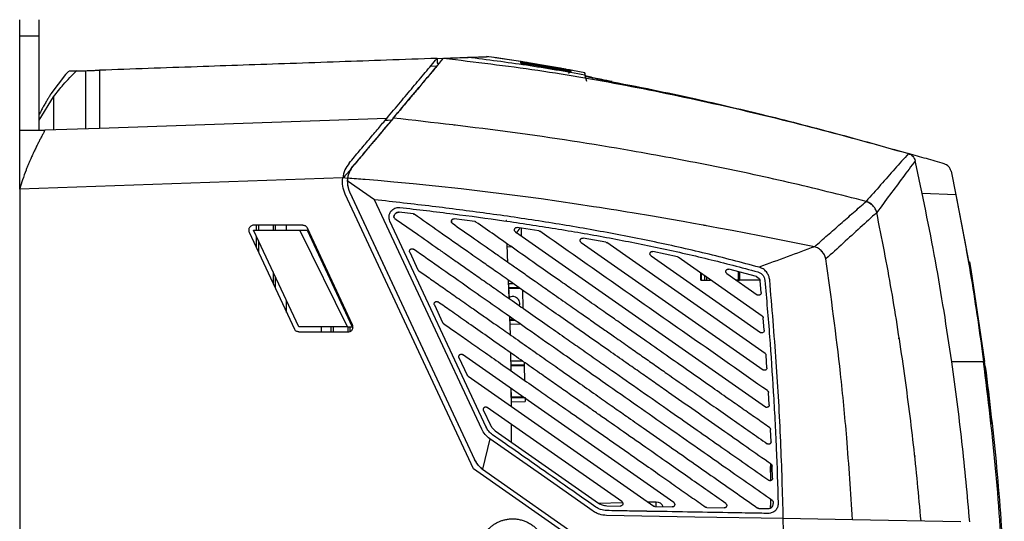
# Model space of a CAD drawing. Extents: x 594 to 1520, y 236 to 1207.
# Tile 2 of 71: x 594 to 797, y 718 to 822. Entities that reach past the tile are written whole.
import ezdxf

# ---------------------------------------------------------------- set-up
doc = ezdxf.new("R2010")
doc.units = 0
doc.header["$LTSCALE"] = 5
doc.layers.get('0').update_dxf_attribs({"linetype": 'CONTINUOUS'})

msp = doc.modelspace()

# ---------------------------------------------------------------- linework, layer by layer
at = {"color": 7, "linetype": 'Continuous'}
for p, q in [((593.61, 818.6), (597.61, 818.6)), ((593.61, 799.14), (593.61, 818.6)), ((597.61, 799.14), (597.61, 818.6)), ((679.75, 813.97), (681.09, 814.01)), ((679.75, 813.97), (679.75, 812.97)), ((679.75, 812.97), (680.23, 812.98)), ((691.48, 814.16), (689.95, 814.34)), ((691.73, 814.12), (691.47, 814.15)), ((697.05, 813.31), (697.05, 813.32)), ((697.05, 813.32), (697.09, 813.31)), ((697.05, 813.31), (697.05, 813.3)), ((697.05, 813.2), (697.05, 813.27)), ((697.13, 813.19), (697.05, 813.27)), ((697.05, 813.26), (697.07, 813.25)), ((697.05, 813.2), (697.05, 813.09)), ((697.05, 812.98), (697.05, 813.12)), ((697.08, 813.31), (697.08, 813.31)), ((698.63, 813.06), (698.55, 812.52)), ((698.63, 813.03), (698.61, 812.9)), ((705.93, 811.69), (698.62, 812.93)), ((698.63, 813.06), (705.93, 811.8)), ((704.47, 812.05), (698.63, 813.06)), ((705.94, 811.79), (698.63, 813.05)), ((698.63, 813.03), (705.94, 811.78)), ((698.63, 812.99), (705.93, 811.75)), ((603.72, 811.31), (603.05, 810.67)), ((605.36, 811.37), (607.23, 811.43)), ((607.23, 799.43), (607.23, 811.43)), ((679.71, 812.36), (678.37, 812.32)), ((698.63, 812.9), (698.6, 812.71)), ((705.93, 811.5), (698.62, 812.7)), ((698.63, 812.9), (705.94, 811.67)), ((705.94, 811.67), (705.91, 811.5)), ((707.34, 811.28), (706.85, 810.87)), ((707.34, 811.4), (707.24, 811.31)), ((707.34, 811.55), (707.34, 811.54)), ((707.34, 811.51), (707.34, 811.46)), ((707.34, 811.4), (707.34, 811.28)), ((707.81, 811.46), (707.49, 811.51)), ((710.28, 810.99), (710.28, 810.73)), ((710.4, 810.34), (710.28, 810.99)), ((600.08, 806.68), (603.1, 810.64)), ((710.28, 810.46), (710.59, 809.24)), ((597.61, 801.21), (600.61, 806.05)), ((600.61, 806.05), (600.61, 799.2)), ((669.38, 801.6), (610.11, 799.53)), ((593.61, 799.14), (597.61, 799.14)), ((597.61, 799.14), (598.82, 799.14)), ((610.11, 799.53), (598.82, 799.14)), ((683.31, 800.34), (683.31, 800.13)), ((661.87, 790.98), (662.4, 791.73)), ((785.84, 790.69), (786.84, 785.82)), ((660.28, 789.31), (593.61, 786.96)), ((660.28, 789.29), (660.36, 789.29)), ((661.27, 789.15), (660.36, 789.29)), ((661.28, 789.22), (661.23, 788.68)), ((666.86, 784.79), (661.23, 788.68)), ((661.31, 789.33), (661.31, 789.22)), ((593.65, 787.12), (593.61, 786.96)), ((593.61, 786.96), (593.61, 614.59)), ((661.54, 786.77), (661.7, 786.4)), ((687.26, 729.29), (660.79, 785.98)), ((661.7, 786.4), (662.22, 785.29)), ((661.7, 786.4), (687.49, 731.17)), ((662.22, 785.29), (687.49, 731.17)), ((688.96, 737.46), (666.86, 784.79)), ((768.32, 784.46), (768.32, 784.46)), ((786.84, 785.82), (779.91, 786.06)), ((786.84, 785.82), (789.41, 772.09)), ((674.82, 781.88), (671.95, 782.21)), ((687.56, 780.29), (683.27, 780.85)), ((652.08, 779.54), (641.88, 779.54)), ((651.2, 758.54), (641.88, 778.54)), ((641.88, 778.54), (651.45, 778.54)), ((642.45, 778.54), (642.45, 779.54)), ((642.91, 779.54), (642.91, 778.54)), ((645.91, 779.54), (645.91, 778.54)), ((646.36, 779.54), (646.36, 778.54)), ((648.71, 778.54), (648.71, 779.54)), ((661.25, 758.54), (651.45, 778.54)), ((651.45, 778.54), (652.91, 778.54)), ((652.91, 778.54), (662.24, 758.54)), ((662.31, 758.96), (652.99, 778.96)), ((689.87, 737.88), (670.03, 780.37)), ((687.56, 780.29), (687.56, 780.29)), ((700.74, 778.39), (696.29, 779.06)), ((697.09, 778.94), (697.13, 777.32)), ((640.97, 778.12), (650.3, 758.12)), ((642.45, 774.94), (642.45, 777.3)), ((642.91, 776.33), (642.91, 773.96)), ((695.93, 778.16), (747.52, 742.03)), ((714.57, 776.03), (709.88, 776.88)), ((684.07, 775.47), (684.07, 775.67)), ((694.23, 775.11), (695.03, 775.13)), ((709.5, 775.98), (747.04, 749.69)), ((747.44, 753.07), (714.77, 775.95)), ((674.12, 773.98), (675.81, 770.35)), ((723.91, 773.22), (746.49, 757.4)), ((729.36, 773.02), (724.3, 774.11)), ((729.36, 773.02), (729.53, 772.94)), ((729.36, 773.02), (729.53, 772.94)), ((746.86, 760.8), (729.53, 772.94)), ((745.69, 768.94), (739.98, 770.46)), ((789.38, 771.99), (789.64, 771.99)), ((789.64, 771.99), (789.91, 770.42)), ((789.91, 770.42), (792.77, 751.45)), ((645.91, 769.89), (645.91, 767.53)), ((646.36, 768.92), (646.36, 766.55)), ((734.17, 768.18), (734.17, 769.69)), ((739.57, 769.57), (745.85, 765.17)), ((741.97, 768.18), (741.97, 769.93)), ((742.17, 769.88), (742.17, 768.18)), ((745.69, 768.95), (746.23, 768.57)), ((694.66, 764.4), (694.52, 768.16)), ((694.67, 764.39), (694.53, 768.15)), ((694.55, 767.51), (695.41, 767.53)), ((694.58, 766.71), (696.52, 766.76)), ((734.17, 768.18), (734.32, 768.18)), ((734.32, 768.18), (735.02, 768.18)), ((735.02, 768.18), (735.38, 768.18)), ((735.38, 768.18), (736.17, 768.18)), ((741.97, 768.18), (741.55, 768.18)), ((741.97, 768.18), (742.17, 768.18)), ((746.39, 768.18), (742.17, 768.18)), ((746.64, 765.63), (746.42, 768.07)), ((697.39, 766.14), (697.48, 762.42)), ((746.64, 765.63), (746.64, 765.58)), ((648.71, 761.52), (648.71, 763.89)), ((679.2, 763.1), (680.89, 759.47)), ((694.88, 756.92), (694.78, 760.65)), ((747.27, 757.85), (747.07, 760.43)), ((661.25, 758.54), (651.2, 758.54)), ((657.83, 758.54), (657.83, 757.54)), ((658.31, 758.54), (658.31, 757.54)), ((661.25, 758.54), (662.24, 758.54)), ((661.31, 758.54), (661.31, 757.64)), ((661.78, 758.54), (661.78, 757.62)), ((694.81, 759.92), (695.8, 759.94)), ((694.83, 759.12), (696.9, 759.17)), ((651.2, 757.54), (661.41, 757.54)), ((774.95, 756.26), (775.1, 756.26)), ((684.28, 752.21), (685.98, 748.59)), ((728.6, 722.31), (685.02, 752.83)), ((695.02, 749.49), (694.96, 753.2)), ((695.03, 749.49), (694.97, 753.19)), ((747.83, 750.13), (747.65, 752.7)), ((695, 751.52), (697.28, 751.57)), ((695.01, 750.72), (697.76, 750.78)), ((697.75, 751.25), (697.76, 750.78)), ((697.76, 750.58), (697.83, 747.52)), ((792.91, 750.4), (792.77, 751.45)), ((794.23, 738.53), (792.91, 750.4)), ((686.14, 748.39), (724.46, 721.56)), ((695.09, 742.12), (695.07, 745.8)), ((695.09, 743.92), (697.92, 743.98)), ((697.92, 743.98), (697.94, 743.19)), ((748.3, 742.47), (748.15, 745.02)), ((748.3, 742.47), (748.15, 745.02)), ((717.88, 722.5), (690.1, 741.95)), ((695.1, 743.12), (697.94, 743.19)), ((689.36, 741.33), (690.78, 738.31)), ((689.86, 737.91), (689.86, 737.83)), ((691.77, 737.12), (713.1, 722.18)), ((748.69, 734.87), (748.57, 737.39)), ((690.63, 735.48), (689.15, 729.19)), ((778.35, 732.01), (778.35, 731.81)), ((688.21, 730.05), (687.49, 731.17)), ((688.21, 730.05), (689.15, 729.19)), ((748.55, 730.32), (748.55, 726.82)), ((748.55, 729.73), (748.55, 729.73)), ((748.55, 728.53), (748.55, 729.73)), ((748.99, 727.33), (748.9, 729.83)), ((713.87, 710.65), (687.26, 729.29)), ((689.15, 729.19), (712.95, 712.53)), ((689.15, 729.19), (712.95, 712.53)), ((748.55, 728.53), (748.55, 728.53)), ((718.07, 722.24), (713.09, 722.13)), ((714.77, 721.64), (717.58, 721.59)), ((724.98, 722.41), (723.3, 722.37)), ((724.73, 721.47), (728.31, 721.4)), ((748.55, 722.99), (748.55, 721.15)), ((748.55, 721.73), (748.55, 721.73)), ((748.55, 721.15), (748.55, 721.73)), ((749.14, 722.33), (749.15, 722.08)), ((735.46, 721.28), (739.04, 721.22)), ((746.19, 721.09), (748.13, 721.06)), ((751.34, 711), (751.22, 719)), ((765.51, 718.75), (751.22, 719)), ((787.88, 718.36), (765.51, 718.75))]:
    msp.add_line(p, q, dxfattribs=at)
at = {"color": 8, "linetype": 'Continuous'}
for p, q in [((697.05, 813.32), (691.73, 814.12)), ((734.32, 768.18), (734.32, 769.59)), ((735.02, 768.18), (735.02, 769.09)), ((735.38, 768.84), (735.38, 768.18)), ((694.59, 766.51), (696.79, 766.56)), ((694.8, 760.12), (695.52, 760.13)), ((655.83, 758.54), (655.83, 757.54)), ((695.01, 750.52), (697.76, 750.58)), ((695.09, 744.12), (697.39, 744.17))]:
    msp.add_line(p, q, dxfattribs=at)
at = {"color": 7, "linetype": 'Continuous', "flags": 128}
for points in [[(710.28, 810.99), (707.71, 811.48), (707.34, 811.55)], [(670.34, 801.2), (669.67, 801.18), (669, 801.16)], [(757.65, 775.1), (746.33, 777.35), (740.66, 778.43), (737.82, 778.96), (736.4, 779.22), (735.69, 779.35), (735.34, 779.42), (735.16, 779.45), (735.07, 779.47), (735.03, 779.48), (735, 779.48), (734.99, 779.48), (734.99, 779.48), (734.98, 779.48), (734.98, 779.48), (734.98, 779.48), (734.98, 779.48), (734.98, 779.48), (734.98, 779.48), (734.98, 779.48), (734.98, 779.48), (734.98, 779.48), (734.98, 779.48), (734.98, 779.49), (734.98, 779.49), (734.97, 779.49), (734.95, 779.49), (734.9, 779.5), (734.74, 779.53), (734.23, 779.62), (732.67, 779.9), (730.54, 780.29), (727.72, 780.78), (724.22, 781.39), (720.02, 782.09), (718.98, 782.26), (717.91, 782.44), (716.8, 782.62), (715.66, 782.8), (714.48, 782.99), (713.27, 783.18), (712.02, 783.37), (708.51, 783.9), (704.92, 784.43), (701.24, 784.96), (697.48, 785.47), (693.63, 785.97), (689.69, 786.46), (684.71, 787.05), (679.43, 787.62), (674.81, 788.09), (670.85, 788.45), (667.55, 788.74), (664.92, 788.95)], [(769.47, 783.79), (769.47, 783.8), (769.46, 783.8)], [(693.99, 780.42), (694.11, 780.55), (694.14, 780.58)], [(697.76, 750.78), (697.76, 750.78), (697.76, 750.77), (697.76, 750.75), (697.76, 750.72), (697.76, 750.69), (697.76, 750.66), (697.76, 750.62), (697.76, 750.58)], [(711.95, 720.54), (701.29, 728.01), (690.63, 735.48)], [(751.22, 719), (732.98, 719.32), (714.74, 719.64)]]:
    msp.add_lwpolyline(points, dxfattribs=at)
at = {"color": 8, "linetype": 'Continuous', "flags": 128}
msp.add_lwpolyline([(725, 721.55), (724.99, 721.89), (724.98, 722.28), (724.98, 722.41)], dxfattribs=at)
at = {"color": 7, "linetype": 'Continuous'}
for centre, start, end in [((695.34, 779.32), 297.1672, 347.2552), ((695.35, 763.32), 67.5517, 117.9882), ((695.35, 763.32), 344.2738, 67.5517), ((725.02, 720.91), 20.8229, 91.3488)]:
    msp.add_arc(centre, 1.5, start, end, dxfattribs=at)
for points, knots in [([(593.61, 818.6), (593.61, 819.07), (593.61, 820.01), (593.61, 821.09), (593.61, 821.82), (593.61, 821.91), (593.61, 821.96)], [0, 0, 0, 0, 0.2500001, 0.5, 0.7500005, 1, 1, 1, 1]), ([(597.61, 818.6), (597.61, 819.07), (597.61, 820.01), (597.61, 821.09), (597.61, 821.82), (597.61, 821.91), (597.61, 821.96)], [0, 0, 0, 0, 0.2500001, 0.5, 0.7500005, 1, 1, 1, 1]), ([(679.75, 813.97), (676.26, 813.84), (669.54, 813.61), (659.44, 813.26), (649.59, 812.91), (639.82, 812.57), (630.03, 812.23), (620.15, 811.88), (613.44, 811.65), (610.11, 811.53)], [0, 0, 0, 0, 0.149995, 0.28901, 0.434176, 0.573508, 0.709619, 0.855623, 1, 1, 1, 1]), ([(669.38, 801.6), (670.32, 802.72), (672.14, 804.89), (674.8, 808.07), (677.37, 811.13), (678.95, 813.01), (679.75, 813.97)], [0, 0, 0, 0, 0.258677, 0.50017, 0.746929, 1, 1, 1, 1]), ([(670.72, 801.65), (671.9, 803.06), (674.27, 805.88), (677.76, 810.04), (679.98, 812.69), (681.09, 814.01)], [0, 0, 0, 0, 0.333754, 0.667131, 1, 1, 1, 1]), ([(681.09, 814.01), (682.09, 814.05), (684.07, 814.12), (686.26, 814.19), (687.84, 814.25), (688.82, 814.28), (688.94, 814.29), (689, 814.29)], [0, 0, 0, 0, 0.2012658, 0.4023332, 0.6025209, 0.8011612, 1, 1, 1, 1]), ([(681.09, 814.01), (682.06, 814.05), (683.98, 814.11), (685.41, 814.16), (686.13, 814.19)], [0, 0, 0, 0, 0.501193, 1, 1, 1, 1]), ([(681.09, 814.01), (687.59, 813.24), (700.57, 811.69), (719.9, 808.31), (739.09, 804.25), (758.15, 799.6), (770.74, 796.09), (777.04, 794.34)], [0, 0, 0, 0, 0.199988, 0.400001, 0.599999, 0.799992, 1, 1, 1, 1]), ([(686.13, 814.19), (686.95, 814.22), (688.59, 814.27), (689.75, 814.32), (689.91, 814.32), (689.94, 814.32)], [0, 0, 0, 0, 0.441107, 0.880981, 1, 1, 1, 1]), ([(710.28, 810.54), (706.27, 811.23), (698.25, 812.63), (690.17, 813.67), (686.13, 814.19)], [0, 0, 0, 0, 0.500008, 1, 1, 1, 1]), ([(689, 814.29), (689.35, 814.3), (690.12, 814.33), (690.22, 814.33), (690.28, 814.33)], [0, 0, 0, 0, 0.454855, 1, 1, 1, 1]), ([(697.05, 813.3), (697.05, 813.3), (696.33, 813.42), (694.98, 813.63), (693.18, 813.91), (692.2, 814.06), (691.66, 814.14)], [0, 0, 0, 0, 0.00138, 0.266931, 0.593568, 1, 1, 1, 1]), ([(698.63, 813.05), (698.43, 813.08), (698.03, 813.14), (697.59, 813.21), (697.32, 813.26), (697.17, 813.28), (697.07, 813.3), (697.06, 813.3), (697.05, 813.31)], [0, 0, 0, 0, 0.249843, 0.499178, 0.624327, 0.749509, 0.87473, 1, 1, 1, 1]), ([(697.05, 813.27), (697.06, 813.27), (697.07, 813.27), (697.17, 813.26), (697.32, 813.24), (697.59, 813.2), (698.03, 813.13), (698.43, 813.07), (698.63, 813.03)], [0, 0, 0, 0, 0.125275, 0.250513, 0.375698, 0.500867, 0.750208, 1, 1, 1, 1]), ([(698.62, 812.93), (698.43, 812.96), (698.03, 813.02), (697.59, 813.1), (697.32, 813.14), (697.17, 813.17), (697.07, 813.19), (697.06, 813.2), (697.05, 813.2)], [0, 0, 0, 0, 0.2498682, 0.4992005, 0.6243359, 0.7495048, 0.8747216, 1, 1, 1, 1]), ([(697.05, 813.12), (697.06, 813.12), (697.07, 813.12), (697.17, 813.11), (697.32, 813.09), (697.59, 813.06), (698.03, 812.99), (698.43, 812.93), (698.63, 812.9)], [0, 0, 0, 0, 0.125264, 0.250507, 0.375701, 0.500896, 0.750243, 1, 1, 1, 1]), ([(698.62, 812.7), (698.42, 812.74), (698.02, 812.8), (697.59, 812.87), (697.32, 812.92), (697.17, 812.95), (697.07, 812.97), (697.06, 812.98), (697.05, 812.98)], [0, 0, 0, 0, 0.249884, 0.499198, 0.624336, 0.749504, 0.874715, 1, 1, 1, 1]), ([(697.09, 813.31), (697.11, 813.31), (697.16, 813.3), (697.52, 813.24), (698.03, 813.16), (698.43, 813.09), (698.63, 813.06)], [0, 0, 0, 0, 0.249839, 0.499773, 0.749843, 1, 1, 1, 1]), ([(600.61, 806.05), (600.94, 806.49), (601.58, 807.33), (602.7, 808.66), (603.93, 810), (604.89, 810.92), (605.36, 811.37)], [0, 0, 0, 0, 0.234216, 0.449464, 0.728439, 1, 1, 1, 1]), ([(605.36, 811.37), (604.82, 811.35), (604.01, 811.32), (603.86, 811.32), (603.81, 811.31)], [0, 0, 0, 0, 0.654178, 1, 1, 1, 1]), ([(607.23, 811.43), (607.45, 811.44), (607.91, 811.46), (608.52, 811.48), (609.05, 811.5), (609.58, 811.52), (610.02, 811.53), (610.08, 811.53), (610.11, 811.53)], [0, 0, 0, 0, 0.149089, 0.29812, 0.431215, 0.564434, 0.797964, 1, 1, 1, 1]), ([(610.11, 811.53), (610.11, 810.92), (610.11, 809.98), (610.11, 808.27), (610.11, 806.8), (610.11, 805.17), (610.11, 803.39), (610.11, 801.49), (610.11, 800.19), (610.11, 799.53)], [0, 0, 0, 0, 0.232245, 0.353876, 0.475428, 0.602314, 0.730794, 0.865137, 1, 1, 1, 1]), ([(679.71, 812.36), (679.43, 812.03), (678.87, 811.36), (678, 810.32), (677.1, 809.25), (676.17, 808.14), (675.32, 807.13), (674.56, 806.23), (673.83, 805.35), (672.91, 804.26), (671.73, 802.85), (670.83, 801.79), (670.34, 801.2)], [0, 0, 0, 0, 0.096904, 0.194621, 0.293446, 0.393667, 0.495559, 0.56396, 0.632701, 0.7256, 0.848814, 1, 1, 1, 1]), ([(706.05, 811.78), (705.88, 811.81), (705.42, 811.89), (704.83, 812), (704.47, 812.06)], [0, 0, 0, 0, 0.384621, 1, 1, 1, 1]), ([(705.93, 811.8), (706.12, 811.77), (706.5, 811.7), (706.98, 811.61), (707.26, 811.56), (707.37, 811.54), (707.38, 811.54), (707.39, 811.54)], [0, 0, 0, 0, 0.249863, 0.499642, 0.74926, 0.874629, 1, 1, 1, 1]), ([(707.34, 811.46), (707.32, 811.46), (707.28, 811.46), (706.96, 811.51), (706.58, 811.58), (706.22, 811.64), (706.03, 811.68), (705.93, 811.69)], [0, 0, 0, 0, 0.249797, 0.499346, 0.74883, 0.874393, 1, 1, 1, 1]), ([(707.34, 811.28), (707.32, 811.28), (707.28, 811.28), (706.96, 811.33), (706.57, 811.39), (706.21, 811.45), (706.02, 811.48), (705.93, 811.5)], [0, 0, 0, 0, 0.249934, 0.499509, 0.749012, 0.874484, 1, 1, 1, 1]), ([(707.34, 811.54), (707.32, 811.54), (707.28, 811.55), (706.97, 811.6), (706.58, 811.67), (706.22, 811.74), (706.03, 811.77), (705.94, 811.79)], [0, 0, 0, 0, 0.249855, 0.499431, 0.748949, 0.874444, 1, 1, 1, 1]), ([(705.94, 811.78), (706.03, 811.76), (706.22, 811.73), (706.58, 811.66), (706.97, 811.59), (707.28, 811.53), (707.32, 811.52), (707.34, 811.51)], [0, 0, 0, 0, 0.1255596, 0.2510446, 0.5005755, 0.7501376, 1, 1, 1, 1]), ([(705.94, 811.67), (706.03, 811.65), (706.22, 811.62), (706.58, 811.55), (706.97, 811.48), (707.28, 811.42), (707.32, 811.4), (707.34, 811.4)], [0, 0, 0, 0, 0.125639, 0.251183, 0.500606, 0.750119, 1, 1, 1, 1]), ([(710.28, 810.67), (710.28, 810.66), (710.28, 810.62), (710.28, 810.57), (710.28, 810.54)], [0, 0, 0, 0, 0.202617, 1, 1, 1, 1]), ([(710.28, 810.54), (710.28, 810.51), (710.28, 810.46), (710.28, 810.41), (710.28, 810.38)], [0, 0, 0, 0, 0.500189, 1, 1, 1, 1]), ([(715.92, 809.18), (715.17, 809.33), (714.3, 809.5), (712.95, 809.77), (711.75, 810.01), (710.54, 810.3), (710.36, 810.37), (710.28, 810.41)], [0, 0, 0, 0, 0.250534, 0.294578, 0.502879, 0.751353, 1, 1, 1, 1]), ([(710.28, 810.38), (710.36, 810.34), (710.49, 810.28), (711.11, 810.13), (711.48, 810.05), (711.69, 810), (711.8, 809.98), (711.85, 809.96), (711.88, 809.96), (711.89, 809.95), (711.9, 809.95), (711.9, 809.95), (711.9, 809.95), (711.9, 809.95), (711.91, 809.95), (711.91, 809.95), (711.91, 809.95), (711.91, 809.95), (711.91, 809.95), (711.91, 809.95), (711.93, 809.94), (712.45, 809.87), (713.71, 809.56), (715.16, 809.29), (715.9, 809.15)], [0, 0, 0, 0, 0.248448, 0.373172, 0.435572, 0.466766, 0.482362, 0.49016, 0.494059, 0.496008, 0.496983, 0.49747, 0.497714, 0.497836, 0.497897, 0.497927, 0.497942, 0.49795, 0.497953, 0.497956, 0.497957, 0.511351, 0.749645, 1, 1, 1, 1]), ([(715.9, 809.15), (719.13, 808.53), (724.89, 807.4), (735.15, 805.19), (747.26, 802.35), (761.89, 798.59), (771.99, 795.76), (777.04, 794.34)], [0, 0, 0, 0, 0.156892, 0.280335, 0.500321, 0.750047, 1, 1, 1, 1]), ([(600.08, 806.68), (599.97, 806.51), (599.77, 806.21), (599.41, 805.62), (599.06, 805.02), (598.77, 804.51), (598.55, 804.13), (598.33, 803.73), (598.03, 803.16), (597.77, 802.67), (597.63, 802.38), (597.61, 802.33)], [0, 0, 0, 0, 0.227429, 0.406412, 0.546882, 0.608764, 0.66929, 0.732137, 0.800593, 0.963417, 1, 1, 1, 1]), ([(661.63, 792.37), (662.33, 793.21), (663.72, 794.86), (665.73, 797.26), (667.65, 799.55), (668.81, 800.93), (669.38, 801.6)], [0, 0, 0, 0, 0.2531361, 0.5017555, 0.7548362, 1, 1, 1, 1]), ([(670.72, 801.65), (669.84, 800.6), (668.08, 798.5), (665.27, 795.16), (663.36, 792.87), (662.4, 791.73)], [0, 0, 0, 0, 0.332734, 0.666029, 1, 1, 1, 1]), ([(670.34, 801.2), (669.77, 800.51), (668.59, 799.12), (666.62, 796.76), (664.54, 794.29), (663.11, 792.58), (662.4, 791.73)], [0, 0, 0, 0, 0.24517, 0.498204, 0.748926, 1, 1, 1, 1]), ([(768.32, 784.46), (762.98, 785.8), (752.29, 788.49), (736.11, 791.92), (717.15, 795.46), (695.36, 798.85), (678.93, 800.72), (670.72, 801.65)], [0, 0, 0, 0, 0.166673, 0.333369, 0.500062, 0.750029, 1, 1, 1, 1]), ([(593.61, 786.96), (593.61, 788.09), (593.61, 790.36), (593.61, 793.62), (593.61, 796.64), (593.61, 798.31), (593.61, 799.14)], [0, 0, 0, 0, 0.249969, 0.499924, 0.749969, 1, 1, 1, 1]), ([(598.82, 799.14), (598.72, 798.95), (598.5, 798.55), (598.16, 797.91), (597.8, 797.23), (597.45, 796.54), (597.09, 795.83), (596.69, 795.01), (596.28, 794.14), (595.93, 793.35), (595.65, 792.72), (595.41, 792.15), (595.17, 791.55), (594.74, 790.46), (594.21, 789), (593.83, 787.72), (593.65, 787.12)], [0, 0, 0, 0, 0.060661, 0.125339, 0.194019, 0.256336, 0.316959, 0.387727, 0.468561, 0.538334, 0.58048, 0.620172, 0.673618, 0.721178, 0.870125, 1, 1, 1, 1]), ([(777.04, 794.34), (776.11, 793.29), (774.25, 791.18), (771.32, 787.86), (769.32, 785.6), (768.32, 784.46)], [0, 0, 0, 0, 0.3333302, 0.6666701, 1, 1, 1, 1]), ([(778.44, 792.85), (777.6, 791.71), (775.91, 789.43), (773.23, 785.84), (771.41, 783.39), (770.5, 782.16)], [0, 0, 0, 0, 0.33333, 0.66667, 1, 1, 1, 1]), ([(777.04, 794.34), (777.21, 794.27), (777.54, 794.14), (777.93, 793.78), (778.27, 793.36), (778.39, 793.02), (778.44, 792.85)], [0, 0, 0, 0, 0.248368, 0.499939, 0.75158, 1, 1, 1, 1]), ([(784.44, 792.21), (783.21, 792.56), (780.74, 793.28), (778.27, 793.99), (777.04, 794.34)], [0, 0, 0, 0, 0.5000543, 1, 1, 1, 1]), ([(786, 751.35), (784.94, 758.31), (782.82, 772.21), (779.9, 785.97), (778.44, 792.85)], [0, 0, 0, 0, 0.5, 1, 1, 1, 1]), ([(661.63, 792.37), (661.3, 791.91), (660.63, 790.99), (660.4, 789.87), (660.28, 789.31)], [0, 0, 0, 0, 0.500157, 1, 1, 1, 1]), ([(661.87, 790.98), (661.62, 790.69), (661.13, 790.13), (660.62, 789.57), (660.36, 789.29)], [0, 0, 0, 0, 0.500055, 1, 1, 1, 1]), ([(661.87, 790.98), (661.73, 790.69), (661.44, 790.11), (661.32, 789.48), (661.27, 789.15)], [0, 0, 0, 0, 0.4947541, 1, 1, 1, 1]), ([(662.4, 791.73), (662.12, 791.35), (661.57, 790.6), (661.38, 789.68), (661.28, 789.22)], [0, 0, 0, 0, 0.500218, 1, 1, 1, 1]), ([(785.83, 790.7), (785.78, 790.87), (785.68, 791.22), (785.36, 791.66), (784.94, 792.01), (784.61, 792.14), (784.44, 792.21)], [0, 0, 0, 0, 0.250165, 0.500065, 0.749906, 1, 1, 1, 1]), ([(660.79, 785.98), (660.58, 786.52), (660.18, 787.59), (660.24, 788.74), (660.28, 789.31)], [0, 0, 0, 0, 0.505724, 1, 1, 1, 1]), ([(661.27, 789.15), (661.24, 788.75), (661.19, 787.94), (661.42, 787.16), (661.54, 786.77)], [0, 0, 0, 0, 0.496886, 1, 1, 1, 1]), ([(661.23, 788.68), (661.24, 788.28), (661.26, 787.5), (661.55, 786.76), (661.7, 786.4)], [0, 0, 0, 0, 0.5089811, 1, 1, 1, 1]), ([(664.92, 788.95), (664.31, 789), (663.1, 789.09), (661.88, 789.18), (661.28, 789.22)], [0, 0, 0, 0, 0.500001, 1, 1, 1, 1]), ([(746.22, 770.87), (742.56, 771.84), (735.18, 773.8), (724, 776.27), (712.73, 778.45), (701.39, 780.35), (690.07, 782), (678.54, 783.48), (670.83, 784.35), (666.86, 784.79)], [0, 0, 0, 0, 0.140795, 0.284071, 0.425729, 0.567626, 0.711591, 0.851382, 1, 1, 1, 1]), ([(757.65, 775.1), (758.55, 775.89), (760.36, 777.48), (763.05, 779.84), (765.72, 782.18), (767.45, 783.7), (768.32, 784.46)], [0, 0, 0, 0, 0.2499983, 0.5000003, 0.7500017, 1, 1, 1, 1]), ([(768.71, 784.32), (768.65, 784.35), (768.52, 784.41), (768.39, 784.44), (768.32, 784.46)], [0, 0, 0, 0, 0.498966, 1, 1, 1, 1]), ([(770.5, 782.16), (770.41, 782.43), (770.24, 782.95), (769.7, 783.59), (769.09, 784.16), (768.58, 784.36), (768.32, 784.46)], [0, 0, 0, 0, 0.250107, 0.499957, 0.750134, 1, 1, 1, 1]), ([(768.32, 784.46), (768.58, 784.37), (769, 784.21), (769.33, 783.9), (769.45, 783.78)], [0, 0, 0, 0, 0.615454, 1, 1, 1, 1]), ([(786.84, 785.82), (787.94, 780.1), (790.13, 768.66), (791.76, 757.12), (792.57, 751.35)], [0, 0, 0, 0, 0.499993, 1, 1, 1, 1]), ([(670.03, 780.37), (669.97, 780.54), (669.84, 780.88), (669.83, 781.42), (669.95, 781.95), (670.21, 782.42), (670.58, 782.8), (671.03, 783.07), (671.54, 783.23), (671.89, 783.21), (672.07, 783.21)], [0, 0, 0, 0, 0.126814, 0.252666, 0.380007, 0.506563, 0.629305, 0.750879, 0.873561, 1, 1, 1, 1]), ([(672.07, 783.21), (675.73, 782.78), (682.89, 781.94), (693.6, 780.49), (704.15, 778.89), (714.72, 777.07), (725.22, 774.99), (735.65, 772.65), (742.54, 770.82), (745.96, 769.91)], [0, 0, 0, 0, 0.147387, 0.28758, 0.431379, 0.5735, 0.715403, 0.858883, 1, 1, 1, 1]), ([(671.07, 780.92), (671.03, 780.95), (670.95, 781.01), (670.88, 781.15), (670.84, 781.29), (670.86, 781.39), (670.87, 781.44)], [0, 0, 0, 0, 0.248976, 0.499903, 0.749274, 1, 1, 1, 1]), ([(670.87, 781.44), (670.91, 781.56), (670.99, 781.79), (671.25, 782.05), (671.59, 782.21), (671.83, 782.21), (671.95, 782.21)], [0, 0, 0, 0, 0.249467, 0.503236, 0.750569, 1, 1, 1, 1]), ([(671.95, 782.21), (671.84, 782.21), (671.62, 782.22), (671.3, 782.08), (671.04, 781.85), (670.91, 781.62), (670.88, 781.48), (670.87, 781.44)], [0, 0, 0, 0, 0.230991, 0.46198, 0.692966, 0.92394, 1, 1, 1, 1]), ([(671.07, 780.92), (672.52, 779.9), (675.52, 777.8), (679.16, 775.25), (682, 773.26), (684.07, 771.81), (686.44, 770.16), (689.12, 768.28), (692.11, 766.19), (695.42, 763.86), (699.08, 761.3), (702.81, 758.69), (706.28, 756.26), (709.57, 753.95), (712.7, 751.76), (716.81, 748.88), (721.88, 745.33), (727.75, 741.23), (733.32, 737.32), (738.47, 733.72), (743.4, 730.27), (746.62, 728.01), (748.2, 726.9)], [0, 0, 0, 0, 0.056421, 0.116759, 0.141535, 0.166916, 0.197204, 0.233702, 0.271209, 0.313357, 0.362786, 0.413258, 0.458357, 0.498083, 0.541143, 0.580188, 0.657786, 0.738287, 0.808363, 0.874629, 0.938508, 1, 1, 1, 1]), ([(674.82, 781.88), (674.86, 781.87), (674.94, 781.86), (675.01, 781.82), (675.05, 781.79)], [0, 0, 0, 0, 0.500003, 1, 1, 1, 1]), ([(675.05, 781.79), (675.03, 781.8), (675, 781.83), (674.92, 781.86), (674.86, 781.87), (674.82, 781.88)], [0, 0, 0, 0, 0.25321, 0.512384, 1, 1, 1, 1]), ([(748.69, 730.22), (747.02, 731.39), (743.62, 733.78), (738.39, 737.44), (733, 741.21), (728.47, 744.38), (724.85, 746.92), (722.06, 748.87), (718.99, 751.02), (715.45, 753.5), (711.46, 756.3), (707.36, 759.16), (703.08, 762.16), (698.93, 765.07), (695.03, 767.8), (691.86, 770.02), (688.92, 772.08), (685.08, 774.77), (680.38, 778.06), (676.74, 780.61), (675.05, 781.79)], [0, 0, 0, 0, 0.067788, 0.138803, 0.213045, 0.287178, 0.323388, 0.360682, 0.400575, 0.448622, 0.504823, 0.563172, 0.615467, 0.679338, 0.73231, 0.774384, 0.808268, 0.852103, 0.930895, 1, 1, 1, 1]), ([(682.74, 780.53), (682.74, 780.53), (682.71, 780.48), (682.7, 780.38), (682.72, 780.3), (682.72, 780.27)], [0, 0, 0, 0, 0.007843, 0.657267, 1, 1, 1, 1]), ([(682.92, 779.94), (682.88, 779.98), (682.79, 780.05), (682.72, 780.21), (682.7, 780.37), (682.73, 780.54), (682.82, 780.68), (682.95, 780.79), (683.1, 780.86), (683.21, 780.85), (683.27, 780.85)], [0, 0, 0, 0, 0.124069, 0.251184, 0.375115, 0.498225, 0.62298, 0.749514, 0.875127, 1, 1, 1, 1]), ([(770.5, 782.16), (769.37, 781.13), (767.1, 779.06), (763.58, 775.84), (761.21, 773.67), (760.02, 772.59)], [0, 0, 0, 0, 0.3333297, 0.6666712, 1, 1, 1, 1]), ([(776.1, 749.94), (775.29, 755.34), (773.67, 766.12), (771.56, 776.82), (770.5, 782.16)], [0, 0, 0, 0, 0.500001, 1, 1, 1, 1]), ([(641.88, 779.54), (641.77, 779.53), (641.58, 779.51), (641.33, 779.39), (641.15, 779.24), (641.02, 779.06), (640.92, 778.85), (640.87, 778.6), (640.88, 778.35), (640.94, 778.19), (640.97, 778.12)], [0, 0, 0, 0, 0.153934, 0.288601, 0.403949, 0.499935, 0.625929, 0.75127, 0.875959, 1, 1, 1, 1]), ([(652.08, 779.54), (652.18, 779.53), (652.37, 779.52), (652.63, 779.39), (652.85, 779.21), (652.94, 779.04), (652.99, 778.96)], [0, 0, 0, 0, 0.250135, 0.499995, 0.749648, 1, 1, 1, 1]), ([(682.92, 779.94), (684.25, 779.01), (687.16, 776.98), (690.74, 774.46), (693.43, 772.58), (694.87, 771.57), (696.07, 770.74), (697.63, 769.64), (699.86, 768.08), (702.82, 766), (706.04, 763.75), (709.07, 761.63), (711.71, 759.78), (714.07, 758.13), (716.63, 756.34), (719.28, 754.48), (722.01, 752.57), (724.6, 750.75), (727.99, 748.38), (732.09, 745.51), (736.6, 742.35), (740.65, 739.51), (744.33, 736.94), (746.72, 735.26), (747.9, 734.44)], [0, 0, 0, 0, 0.061437, 0.134092, 0.165705, 0.1854, 0.20081, 0.220842, 0.257477, 0.303544, 0.357909, 0.406037, 0.443548, 0.479716, 0.514892, 0.561661, 0.602225, 0.640941, 0.68106, 0.758556, 0.830234, 0.889506, 0.945556, 1, 1, 1, 1]), ([(687.56, 780.29), (687.6, 780.28), (687.68, 780.27), (687.74, 780.22), (687.78, 780.2)], [0, 0, 0, 0, 0.499999, 1, 1, 1, 1]), ([(687.78, 780.2), (687.76, 780.21), (687.73, 780.24), (687.65, 780.27), (687.6, 780.28), (687.56, 780.29)], [0, 0, 0, 0, 0.2528003, 0.5115726, 1, 1, 1, 1]), ([(748.36, 737.78), (747.43, 738.43), (745.56, 739.74), (742.73, 741.72), (739.59, 743.92), (736.04, 746.41), (731.95, 749.27), (727.54, 752.36), (723.69, 755.05), (720.55, 757.25), (718.46, 758.72), (716.35, 760.2), (713.89, 761.92), (710.82, 764.07), (707.62, 766.31), (704.24, 768.68), (700.44, 771.34), (696.1, 774.38), (691.81, 777.38), (689.04, 779.32), (687.78, 780.2)], [0, 0, 0, 0, 0.045739, 0.092574, 0.140508, 0.200899, 0.268718, 0.342656, 0.419692, 0.459101, 0.498177, 0.523206, 0.563787, 0.619921, 0.675078, 0.722414, 0.787501, 0.863163, 0.93732, 1, 1, 1, 1]), ([(695.93, 778.16), (695.88, 778.2), (695.8, 778.27), (695.73, 778.43), (695.71, 778.59), (695.74, 778.76), (695.83, 778.9), (695.96, 779.01), (696.12, 779.08), (696.23, 779.07), (696.29, 779.06)], [0, 0, 0, 0, 0.125244, 0.250268, 0.375664, 0.499994, 0.624322, 0.749712, 0.87473, 1, 1, 1, 1]), ([(700.74, 778.39), (700.78, 778.38), (700.85, 778.36), (700.92, 778.32), (700.95, 778.3)], [0, 0, 0, 0, 0.4999873, 1, 1, 1, 1]), ([(747.94, 745.4), (742.74, 749.04), (727.08, 760.01), (711.41, 770.98), (700.95, 778.3)], [0, 0, 0, 0, 0.332014, 1, 1, 1, 1]), ([(709.5, 775.98), (709.46, 776.01), (709.37, 776.09), (709.3, 776.25), (709.28, 776.41), (709.32, 776.58), (709.41, 776.73), (709.54, 776.83), (709.71, 776.89), (709.82, 776.88), (709.88, 776.88)], [0, 0, 0, 0, 0.126047, 0.250198, 0.374884, 0.500031, 0.624901, 0.749784, 0.874839, 1, 1, 1, 1]), ([(674.12, 773.98), (674.1, 774.03), (674.06, 774.13), (674.07, 774.29), (674.13, 774.45), (674.23, 774.58), (674.37, 774.66), (674.49, 774.69), (674.6, 774.7), (674.71, 774.68), (674.79, 774.65), (674.84, 774.62), (674.85, 774.61), (674.85, 774.6), (674.86, 774.6), (674.86, 774.6)], [0, 0, 0, 0, 0.11435, 0.235548, 0.363584, 0.498457, 0.612669, 0.712226, 0.797094, 0.867244, 0.963091, 0.988941, 0.996323, 0.998622, 1, 1, 1, 1]), ([(748.93, 722.73), (747.37, 723.82), (744.2, 726.04), (739.3, 729.47), (733.98, 733.2), (728.15, 737.28), (721.81, 741.72), (715.66, 746.03), (710.12, 749.91), (704.77, 753.65), (698.93, 757.74), (692.98, 761.91), (686.84, 766.21), (681.01, 770.29), (676.82, 773.23), (674.86, 774.6)], [0, 0, 0, 0, 0.063003, 0.128362, 0.198575, 0.278583, 0.364402, 0.455407, 0.527375, 0.589075, 0.671902, 0.763791, 0.830085, 0.920558, 1, 1, 1, 1]), ([(694.37, 771.93), (694.34, 772.57), (694.28, 773.84), (694.22, 775.1), (694.19, 775.71)], [0, 0, 0, 0, 0.512642, 1, 1, 1, 1]), ([(714.57, 776.03), (714.61, 776.03), (714.68, 776.01), (714.74, 775.97), (714.77, 775.95)], [0, 0, 0, 0, 0.500006, 1, 1, 1, 1]), ([(757.65, 775.1), (755.79, 774.41), (752.07, 773.04), (748.17, 771.59), (746.22, 770.87)], [0, 0, 0, 0, 0.500001, 1, 1, 1, 1]), ([(760.02, 772.59), (759.94, 772.88), (759.76, 773.46), (759.17, 774.16), (758.51, 774.79), (757.94, 775), (757.65, 775.1)], [0, 0, 0, 0, 0.250057, 0.499969, 0.75026, 1, 1, 1, 1]), ([(759.6, 773.58), (759.46, 773.78), (759.15, 774.22), (758.5, 774.79), (757.94, 775), (757.65, 775.1)], [0, 0, 0, 0, 0.2856817, 0.6430839, 1, 1, 1, 1]), ([(723.91, 773.22), (723.86, 773.25), (723.78, 773.33), (723.7, 773.49), (723.69, 773.66), (723.73, 773.83), (723.82, 773.97), (723.96, 774.08), (724.13, 774.13), (724.24, 774.12), (724.3, 774.12)], [0, 0, 0, 0, 0.126035, 0.250155, 0.37478, 0.499895, 0.624814, 0.749597, 0.874609, 1, 1, 1, 1]), ([(765.51, 718.75), (765.14, 724.4), (764.48, 734.48), (762.74, 752.45), (761.09, 764.72), (760.02, 772.59)], [0, 0, 0, 0, 0.3135962, 0.5600004, 1, 1, 1, 1]), ([(675.98, 770.16), (675.94, 770.18), (675.87, 770.24), (675.83, 770.32), (675.81, 770.35)], [0, 0, 0, 0, 0.500015, 1, 1, 1, 1]), ([(739.57, 769.57), (739.53, 769.61), (739.44, 769.68), (739.37, 769.85), (739.35, 770.02), (739.39, 770.19), (739.49, 770.34), (739.64, 770.44), (739.78, 770.48), (739.9, 770.48), (739.95, 770.47), (739.98, 770.46)], [0, 0, 0, 0, 0.1251784, 0.2501039, 0.3754888, 0.499647, 0.6238038, 0.7491803, 0.8741255, 0.9375156, 1, 1, 1, 1]), ([(748.41, 768.25), (748.36, 768.55), (748.25, 769.15), (747.75, 769.93), (747.08, 770.56), (746.51, 770.77), (746.22, 770.87)], [0, 0, 0, 0, 0.250735, 0.499999, 0.749265, 1, 1, 1, 1]), ([(675.98, 770.16), (676.79, 769.58), (678.49, 768.39), (681.14, 766.54), (683.99, 764.54), (686.72, 762.63), (689.24, 760.87), (691.78, 759.09), (694.77, 757), (698.2, 754.6), (701.69, 752.15), (705.39, 749.56), (709.11, 746.95), (712.76, 744.39), (715.95, 742.16), (719.06, 739.98), (722.97, 737.24), (727.68, 733.95), (732.72, 730.42), (737.35, 727.18), (741.66, 724.16), (744.5, 722.17), (745.91, 721.18)], [0, 0, 0, 0, 0.035035, 0.072927, 0.113677, 0.157283, 0.189821, 0.221958, 0.266334, 0.317744, 0.36915, 0.416163, 0.476473, 0.528725, 0.57292, 0.613125, 0.66223, 0.740782, 0.815066, 0.878263, 0.939414, 1, 1, 1, 1]), ([(745.96, 769.91), (746.15, 769.84), (746.53, 769.7), (746.98, 769.28), (747.31, 768.76), (747.38, 768.36), (747.41, 768.16)], [0, 0, 0, 0, 0.2508755, 0.4996544, 0.7490158, 1, 1, 1, 1]), ([(746.23, 768.57), (746.28, 768.49), (746.38, 768.34), (746.41, 768.16), (746.42, 768.07)], [0, 0, 0, 0, 0.501585, 1, 1, 1, 1]), ([(751.22, 719), (751.07, 724.31), (750.76, 735.1), (749.81, 751.52), (748.88, 762.62), (748.41, 768.25)], [0, 0, 0, 0, 0.32295, 0.656218, 1, 1, 1, 1]), ([(747.41, 768.16), (747.75, 764.28), (748.41, 756.62), (749.18, 745.07), (749.79, 733.6), (750.03, 725.91), (750.15, 722.11)], [0, 0, 0, 0, 0.2530155, 0.5000037, 0.7525385, 1, 1, 1, 1]), ([(746.64, 765.58), (746.64, 765.55), (746.63, 765.49), (746.6, 765.37), (746.52, 765.24), (746.39, 765.14), (746.24, 765.09), (746.1, 765.08), (745.96, 765.1), (745.89, 765.15), (745.85, 765.17)], [0, 0, 0, 0, 0.076763, 0.185596, 0.326367, 0.498901, 0.631691, 0.752259, 0.882934, 1, 1, 1, 1]), ([(679.2, 763.1), (679.18, 763.15), (679.14, 763.25), (679.16, 763.42), (679.22, 763.57), (679.33, 763.7), (679.47, 763.78), (679.63, 763.82), (679.8, 763.8), (679.89, 763.75), (679.94, 763.72)], [0, 0, 0, 0, 0.124984, 0.249968, 0.374954, 0.499947, 0.624945, 0.749952, 0.874969, 1, 1, 1, 1]), ([(739.33, 722.13), (738.11, 722.98), (735.66, 724.7), (731.91, 727.32), (727.85, 730.17), (723.28, 733.37), (718.3, 736.85), (714.17, 739.75), (711.02, 741.95), (708.76, 743.53), (706.32, 745.25), (703.68, 747.09), (700.72, 749.17), (697.45, 751.46), (693.67, 754.1), (689.78, 756.83), (685.99, 759.48), (682.77, 761.73), (680.82, 763.1), (679.94, 763.72)], [0, 0, 0, 0, 0.06165, 0.123878, 0.189221, 0.266863, 0.35472, 0.440711, 0.475575, 0.513601, 0.554788, 0.599138, 0.64665, 0.704676, 0.764107, 0.837515, 0.9013, 0.955461, 1, 1, 1, 1]), ([(746.86, 760.8), (746.89, 760.78), (746.94, 760.74), (747.01, 760.65), (747.05, 760.54), (747.06, 760.47), (747.07, 760.43)], [0, 0, 0, 0, 0.24933, 0.499754, 0.748081, 1, 1, 1, 1]), ([(651.2, 757.54), (651.11, 757.55), (650.92, 757.56), (650.66, 757.68), (650.44, 757.87), (650.34, 758.03), (650.3, 758.12)], [0, 0, 0, 0, 0.2501352, 0.4999957, 0.7496488, 1, 1, 1, 1]), ([(661.41, 757.54), (661.51, 757.55), (661.71, 757.56), (661.95, 757.69), (662.13, 757.83), (662.27, 758.01), (662.36, 758.21), (662.41, 758.45), (662.41, 758.71), (662.35, 758.87), (662.31, 758.96)], [0, 0, 0, 0, 0.153936, 0.288604, 0.403954, 0.499943, 0.619526, 0.736801, 0.862976, 1, 1, 1, 1]), ([(681.06, 759.27), (681.03, 759.3), (680.96, 759.35), (680.91, 759.43), (680.89, 759.47)], [0, 0, 0, 0, 0.499997, 1, 1, 1, 1]), ([(681.06, 759.27), (681.85, 758.72), (683.55, 757.53), (686.3, 755.6), (689.45, 753.4), (692.99, 750.92), (696.76, 748.28), (700.38, 745.74), (704.41, 742.92), (708.63, 739.97), (713.25, 736.73), (717.61, 733.68), (721.77, 730.76), (725.57, 728.1), (728.96, 725.73), (732.1, 723.53), (734.16, 722.08), (735.18, 721.37)], [0, 0, 0, 0, 0.043604, 0.094473, 0.152606, 0.218002, 0.290663, 0.361467, 0.418916, 0.513822, 0.595245, 0.675229, 0.755467, 0.825865, 0.88569, 0.94346, 1, 1, 1, 1]), ([(747.27, 757.85), (747.27, 757.82), (747.28, 757.75), (747.25, 757.63), (747.17, 757.49), (747.04, 757.37), (746.88, 757.31), (746.72, 757.31), (746.59, 757.34), (746.52, 757.38), (746.49, 757.4)], [0, 0, 0, 0, 0.078357, 0.187756, 0.328073, 0.499124, 0.645948, 0.778394, 0.896417, 1, 1, 1, 1]), ([(684.28, 752.21), (684.26, 752.26), (684.23, 752.37), (684.24, 752.54), (684.3, 752.69), (684.41, 752.81), (684.55, 752.9), (684.71, 752.93), (684.88, 752.92), (684.97, 752.86), (685.02, 752.83)], [0, 0, 0, 0, 0.124999, 0.249999, 0.375001, 0.499999, 0.624998, 0.749998, 0.874996, 1, 1, 1, 1]), ([(747.44, 753.07), (747.47, 753.05), (747.53, 753), (747.59, 752.91), (747.64, 752.81), (747.65, 752.73), (747.65, 752.7)], [0, 0, 0, 0, 0.249608, 0.499981, 0.748167, 1, 1, 1, 1]), ([(747.83, 750.13), (747.83, 750.08), (747.83, 749.99), (747.77, 749.86), (747.69, 749.74), (747.58, 749.65), (747.45, 749.6), (747.31, 749.59), (747.16, 749.61), (747.08, 749.66), (747.04, 749.69)], [0, 0, 0, 0, 0.124581, 0.250999, 0.376015, 0.498894, 0.622704, 0.749742, 0.877313, 1, 1, 1, 1]), ([(779.64, 718.51), (779.17, 723.76), (778.21, 734.26), (776.8, 744.72), (776.1, 749.94)], [0, 0, 0, 0, 0.5, 1, 1, 1, 1]), ([(789.69, 718.33), (789.2, 723.85), (788.22, 734.88), (786.74, 745.86), (786, 751.35)], [0, 0, 0, 0, 0.5, 1, 1, 1, 1]), ([(792.57, 751.35), (791.53, 751.35), (789.44, 751.35), (787.15, 751.35), (786, 751.35)], [0, 0, 0, 0, 0.4999993, 1, 1, 1, 1]), ([(796.75, 705.89), (796.27, 713.49), (795.33, 728.69), (793.49, 743.8), (792.57, 751.35)], [0, 0, 0, 0, 0.500006, 1, 1, 1, 1]), ([(792.91, 750.4), (793.75, 743.44), (795.45, 729.37), (796.37, 715.23), (796.83, 708.09)], [0, 0, 0, 0, 0.495101, 1, 1, 1, 1]), ([(686.14, 748.39), (686.11, 748.41), (686.04, 748.47), (686, 748.55), (685.98, 748.59)], [0, 0, 0, 0, 0.500006, 1, 1, 1, 1]), ([(695.1, 742.11), (695.1, 742.96), (695.09, 744.19), (695.08, 745.42), (695.08, 745.79)], [0, 0, 0, 0, 0.694495, 1, 1, 1, 1]), ([(747.94, 745.4), (747.97, 745.37), (748.03, 745.32), (748.09, 745.23), (748.14, 745.13), (748.15, 745.05), (748.15, 745.02)], [0, 0, 0, 0, 0.249617, 0.499976, 0.748169, 1, 1, 1, 1]), ([(689.36, 741.33), (689.35, 741.38), (689.31, 741.48), (689.32, 741.64), (689.38, 741.8), (689.49, 741.93), (689.63, 742.01), (689.79, 742.05), (689.96, 742.03), (690.06, 741.98), (690.1, 741.95)], [0, 0, 0, 0, 0.118725, 0.241636, 0.368728, 0.500001, 0.625002, 0.749999, 0.874996, 1, 1, 1, 1]), ([(748.3, 742.47), (748.3, 742.42), (748.3, 742.33), (748.24, 742.2), (748.16, 742.08), (748.05, 742), (747.92, 741.95), (747.78, 741.94), (747.64, 741.96), (747.56, 742.01), (747.52, 742.03)], [0, 0, 0, 0, 0.124593, 0.250987, 0.376003, 0.498904, 0.622707, 0.749746, 0.877412, 1, 1, 1, 1]), ([(691.2, 736.3), (690.92, 736.53), (690.37, 736.97), (690.03, 737.59), (689.87, 737.88)], [0, 0, 0, 0, 0.516296, 1, 1, 1, 1]), ([(691.77, 737.12), (691.56, 737.29), (691.15, 737.62), (690.9, 738.08), (690.78, 738.31)], [0, 0, 0, 0, 0.515464, 1, 1, 1, 1]), ([(695.09, 734.8), (695.09, 735.36), (695.1, 736.58), (695.1, 737.8), (695.1, 738.45)], [0, 0, 0, 0, 0.4616299, 1, 1, 1, 1]), ([(748.36, 737.78), (748.39, 737.76), (748.45, 737.71), (748.51, 737.61), (748.56, 737.51), (748.57, 737.43), (748.57, 737.39)], [0, 0, 0, 0, 0.2503321, 0.4999546, 0.7481707, 1, 1, 1, 1]), ([(690.63, 735.48), (690.28, 735.76), (689.6, 736.31), (689.18, 737.08), (688.96, 737.46)], [0, 0, 0, 0, 0.500004, 1, 1, 1, 1]), ([(712.53, 721.36), (711.22, 722.28), (707.66, 724.77), (700.55, 729.75), (694.75, 733.81), (691.2, 736.3)], [0, 0, 0, 0, 0.184527, 0.500001, 1, 1, 1, 1]), ([(748.69, 734.87), (748.69, 734.82), (748.68, 734.73), (748.63, 734.6), (748.55, 734.48), (748.43, 734.4), (748.3, 734.35), (748.16, 734.34), (748.02, 734.36), (747.94, 734.41), (747.9, 734.44)], [0, 0, 0, 0, 0.124729, 0.251955, 0.377318, 0.499966, 0.62215, 0.748019, 0.875182, 1, 1, 1, 1]), ([(687.49, 731.17), (687.69, 730.8), (688.11, 730.03), (688.79, 729.48), (689.15, 729.19)], [0, 0, 0, 0, 0.480996, 1, 1, 1, 1]), ([(748.69, 730.22), (748.72, 730.2), (748.78, 730.15), (748.84, 730.06), (748.89, 729.95), (748.89, 729.87), (748.9, 729.83)], [0, 0, 0, 0, 0.250049, 0.489937, 0.737617, 1, 1, 1, 1]), ([(748.99, 727.33), (748.99, 727.28), (748.98, 727.19), (748.93, 727.06), (748.84, 726.95), (748.73, 726.87), (748.61, 726.82), (748.47, 726.8), (748.33, 726.83), (748.25, 726.87), (748.2, 726.9)], [0, 0, 0, 0, 0.124922, 0.249852, 0.374787, 0.499725, 0.614569, 0.736228, 0.864711, 1, 1, 1, 1]), ([(713.1, 722.18), (713.34, 722.04), (713.85, 721.73), (714.45, 721.67), (714.77, 721.64)], [0, 0, 0, 0, 0.465595, 1, 1, 1, 1]), ([(717.88, 722.5), (717.92, 722.47), (718, 722.4), (718.07, 722.25), (718.1, 722.09), (718.07, 721.93), (718, 721.79), (717.89, 721.68), (717.74, 721.6), (717.64, 721.59), (717.58, 721.59)], [0, 0, 0, 0, 0.123577, 0.250229, 0.374928, 0.499964, 0.624244, 0.74994, 0.874433, 1, 1, 1, 1]), ([(724.73, 721.47), (724.68, 721.47), (724.58, 721.48), (724.5, 721.53), (724.46, 721.56)], [0, 0, 0, 0, 0.500012, 1, 1, 1, 1]), ([(728.6, 722.31), (728.65, 722.28), (728.73, 722.21), (728.8, 722.06), (728.83, 721.91), (728.8, 721.75), (728.73, 721.6), (728.61, 721.49), (728.47, 721.41), (728.36, 721.41), (728.31, 721.4)], [0, 0, 0, 0, 0.12254, 0.250369, 0.375667, 0.500092, 0.624505, 0.749791, 0.874792, 1, 1, 1, 1]), ([(739.33, 722.13), (739.37, 722.09), (739.45, 722.02), (739.53, 721.88), (739.55, 721.72), (739.53, 721.56), (739.45, 721.41), (739.34, 721.3), (739.2, 721.23), (739.09, 721.22), (739.04, 721.22)], [0, 0, 0, 0, 0.125004, 0.250002, 0.375003, 0.500002, 0.625001, 0.750005, 0.874996, 1, 1, 1, 1]), ([(750.15, 722.11), (750.12, 721.84), (750.08, 721.31), (749.62, 720.63), (749.06, 720.25), (748.54, 720.08), (748.26, 720.06), (748.11, 720.06)], [0, 0, 0, 0, 0.24528, 0.490573, 0.736981, 0.866568, 1, 1, 1, 1]), ([(748.13, 721.06), (748.25, 721.07), (748.45, 721.08), (748.69, 721.21), (748.89, 721.37), (749.04, 721.58), (749.13, 721.83), (749.14, 722), (749.15, 722.08)], [0, 0, 0, 0, 0.227338, 0.361795, 0.507504, 0.694334, 0.837266, 1, 1, 1, 1]), ([(748.93, 722.73), (748.96, 722.71), (749.01, 722.66), (749.08, 722.57), (749.13, 722.46), (749.14, 722.38), (749.14, 722.33)], [0, 0, 0, 0, 0.230586, 0.474107, 0.730584, 1, 1, 1, 1]), ([(714.74, 719.64), (714.24, 719.69), (713.66, 719.74), (712.96, 719.99), (712.59, 720.16), (712.24, 720.35), (712.03, 720.49), (711.95, 720.54)], [0, 0, 0, 0, 0.499154, 0.585692, 0.749002, 0.907452, 1, 1, 1, 1]), ([(714.75, 720.64), (714.32, 720.68), (713.53, 720.76), (712.84, 721.17), (712.53, 721.36)], [0, 0, 0, 0, 0.538927, 1, 1, 1, 1]), ([(748.11, 720.06), (747.81, 720.06), (746.94, 720.08), (744.16, 720.13), (738.9, 720.22), (731.43, 720.33), (725.87, 720.49), (723.09, 720.49), (723.09, 720.49), (723.09, 720.49), (723.09, 720.49), (723.09, 720.49), (723.09, 720.49), (723.09, 720.49), (723.09, 720.49), (723.08, 720.49), (723.07, 720.49), (723.06, 720.49), (723.02, 720.5), (722.94, 720.5), (722.79, 720.5), (722.5, 720.5), (721.9, 720.51), (720.69, 720.54), (718.25, 720.58), (716.16, 720.62), (714.75, 720.64)], [0, 0, 0, 0, 0.027385, 0.078182, 0.250008, 0.50001, 0.750008, 0.750008, 0.750009, 0.750011, 0.750015, 0.750022, 0.750037, 0.750067, 0.750126, 0.750246, 0.750485, 0.750962, 0.751918, 0.75383, 0.757655, 0.765314, 0.780664, 0.811489, 0.873649, 1, 1, 1, 1]), ([(735.46, 721.28), (735.41, 721.28), (735.31, 721.29), (735.23, 721.34), (735.18, 721.37)], [0, 0, 0, 0, 0.499988, 1, 1, 1, 1]), ([(746.19, 721.09), (746.14, 721.1), (746.04, 721.11), (745.95, 721.16), (745.91, 721.18)], [0, 0, 0, 0, 0.499988, 1, 1, 1, 1]), ([(688.35, 711.94), (688.37, 712.4), (688.43, 713.32), (688.85, 714.68), (689.43, 715.74), (690.03, 716.52), (690.54, 717.05), (691.09, 717.52), (691.69, 717.92), (692.3, 718.26), (692.93, 718.53), (693.6, 718.74), (694.32, 718.88), (695.14, 718.96), (696.02, 718.93), (696.9, 718.79), (697.72, 718.55), (698.49, 718.22), (699.23, 717.79), (699.88, 717.3), (700.59, 716.63), (701.3, 715.71), (701.9, 714.5), (702.28, 713.24), (702.32, 712.37), (702.35, 711.94)], [0, 0, 0, 0, 0.062087, 0.126105, 0.192055, 0.226033, 0.260034, 0.292581, 0.324968, 0.357537, 0.388041, 0.41857, 0.453163, 0.487781, 0.530481, 0.573204, 0.609958, 0.646734, 0.687784, 0.724917, 0.758064, 0.820861, 0.882116, 0.941829, 1, 1, 1, 1])]:
    msp.add_open_spline(points, degree=3, knots=knots, dxfattribs=at)

doc.saveas('drawing.dxf')
